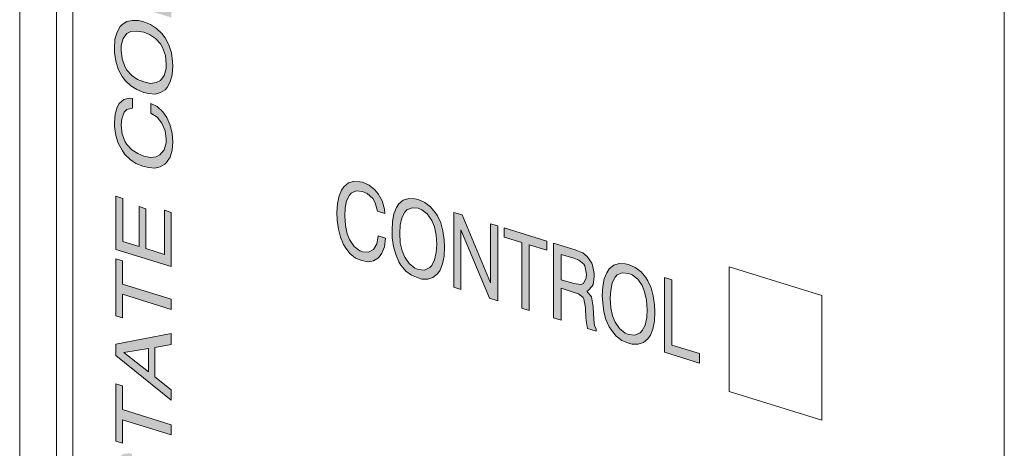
# Model space of a CAD drawing. Header units: millimetres. Extents: x -556 to 0, y 0 to 403.
# Tile 5 of 30: x -514.17 to -499.12, y 189.08 to 195.63. Entities that reach past the tile are written whole.
import ezdxf

# ---------------------------------------------------------------- set-up
doc = ezdxf.new("R2010")
doc.units = ezdxf.units.MM
doc.header["$LTSCALE"] = 2

# ---------------------------------------------------------------- blocks, each defined once
blk = doc.blocks.new('CGI1005-00')
h = blk.add_hatch(color=31)
h.dxf.hatch_style = 1
h.paths.add_polyline_path([(-512.0049481, 183.79952516), (-512.10214363, 183.84892729), (-512.19213949, 183.85252871), (-512.26413618, 183.80215041), (-512.30013452, 183.72128095), (-512.33253303, 183.58119787), (-512.33613286, 183.56778498), (-512.34693237, 183.50817925), (-512.3505322, 183.49960813), (-512.38653055, 183.36063746), (-512.43692823, 183.28421764), (-512.49452558, 183.2729656), (-512.51972442, 183.28075247), (-512.59532094, 183.37189781), (-512.61332011, 183.42587753), (-512.63131928, 183.56216727), (-512.62411962, 183.64709425), (-512.58452144, 183.74137661), (-512.54852309, 183.7738284), (-512.4549274, 183.77879811), (-512.4549274, 183.92405111), (-512.49092574, 183.93517521), (-512.58452144, 183.9302055), (-512.65291829, 183.87871479), (-512.68171697, 183.83919641), (-512.71411548, 183.73784747), (-512.72491498, 183.60077347), (-512.72491498, 183.53298874), (-512.69971614, 183.39931594), (-512.65651813, 183.28428992), (-512.64211879, 183.26047321), (-512.56652227, 183.16932787), (-512.47652641, 183.11730879), (-512.40812955, 183.1106983), (-512.33253303, 183.14543888), (-512.31093402, 183.18234032), (-512.27493568, 183.28257685), (-512.23893734, 183.42638928), (-512.19573932, 183.60671103), (-512.14534164, 183.67828908), (-512.08774429, 183.68954112), (-512.04814611, 183.67246285), (-511.97614942, 183.58242991), (-511.94735075, 183.50090414), (-511.93295141, 183.36088503), (-511.94375092, 183.25286163), (-511.98694893, 183.15969169), (-512.04094644, 183.12311841), (-512.13454214, 183.12299047), (-512.13454214, 182.9728957), (-512.06974512, 182.96739762), (-511.97974926, 182.97832151), (-511.91135241, 183.02981221), (-511.87535406, 183.08647285), (-511.84295555, 183.19266355), (-511.83215605, 183.32973755), (-511.83935572, 183.4287977), (-511.86095472, 183.55651633), (-511.90415274, 183.67154234), (-511.92935158, 183.71322158)])
h.paths.add_polyline_path([(-511.91855207, 184.12627627), (-511.87175423, 184.20865027), (-511.84295555, 184.32079516), (-511.83215605, 184.45302739), (-511.83575588, 184.52192453), (-511.85375506, 184.65337251), (-511.89335323, 184.77696965), (-511.95095058, 184.88676178), (-512.00134827, 184.95075318), (-512.08054462, 185.02848564), (-512.17414032, 185.0864589), (-512.27853551, 185.12840232), (-512.35773187, 185.14803357), (-512.4549274, 185.15385981), (-512.53772359, 185.13102757), (-512.60612044, 185.0892204), (-512.63851895, 185.05565619), (-512.6853168, 184.96844042), (-512.71771531, 184.86224972), (-512.72491498, 184.72890507), (-512.72491498, 184.65627857), (-512.70331597, 184.52371818), (-512.66731763, 184.40123345), (-512.60612044, 184.29517069), (-512.55572276, 184.22633751), (-512.47652641, 184.14860506), (-512.38293071, 184.0906318), (-512.27853551, 184.04868838), (-512.19933916, 184.02905713), (-512.10214363, 184.02323089), (-512.01934744, 184.04606312), (-511.95095058, 184.09271206)])
h.paths.add_polyline_path([(-512.17414032, 184.18589032), (-512.27853551, 184.20846668), (-512.37213121, 184.24707287), (-512.46212707, 184.30877548), (-512.53412376, 184.38912488), (-512.56652227, 184.44271247), (-512.60972028, 184.56258026), (-512.62411962, 184.69775759), (-512.62051978, 184.76442991), (-512.59172111, 184.87173303), (-512.53412376, 184.94592804), (-512.47292657, 184.9802765), (-512.38293071, 184.98635861), (-512.27853551, 184.96862402), (-512.18853965, 184.93113024), (-512.09854379, 184.86942762), (-512.02294727, 184.78796582), (-511.99054876, 184.73437823), (-511.94735075, 184.61451044), (-511.93295141, 184.48417487), (-511.93655125, 184.41266078), (-511.96534992, 184.30535767), (-512.02294727, 184.23116266), (-512.08774429, 184.19792661)], flags=16)
h.paths.add_polyline_path([(-511.85735489, 185.91818599), (-511.96175009, 185.95044588), (-511.96175009, 185.3839592), (-512.70331597, 185.61311566), (-512.70331597, 185.45333736), (-511.85735489, 185.19192101)])
h.paths.add_polyline_path([(-511.85735489, 186.19900845), (-512.70331597, 186.4604248), (-512.70331597, 186.30548827), (-511.85735489, 186.04407192)])
h.paths.add_polyline_path([(-511.85735489, 186.9155899), (-511.87175423, 187.05076724), (-511.91135241, 187.17436438), (-511.97254959, 187.28042715), (-512.01214777, 187.33623956), (-512.09134413, 187.40913024), (-512.18493982, 187.4671035), (-512.29293485, 187.51015933), (-512.34333253, 187.52573307), (-512.4441279, 187.53751349), (-512.53052392, 187.52063543), (-512.59892078, 187.47882825), (-512.60972028, 187.46764019), (-512.66371779, 187.387491), (-512.69251647, 187.28018789), (-512.70331597, 187.14795565), (-512.70331597, 186.71219666), (-511.85735489, 186.45078031)])
h.paths.add_polyline_path([(-512.60612044, 186.83709812), (-512.60612044, 187.14697118), (-512.5809216, 187.26022848), (-512.52332425, 187.33442348), (-512.48012624, 187.35980869), (-512.39373021, 187.37184499), (-512.28573518, 187.34815622), (-512.20653883, 187.31884143), (-512.11294313, 187.26086817), (-512.04094644, 187.18536054), (-512.01934744, 187.15447725), (-511.97614942, 187.03945123), (-511.95815025, 186.90316148), (-511.95815025, 186.63686432)], flags=16)
h.paths.add_polyline_path([(-511.87535406, 188.15096066), (-511.84295555, 188.25715136), (-511.83215605, 188.39422536), (-511.83935572, 188.49328551), (-511.86095472, 188.62100414), (-511.90415274, 188.73603015), (-511.92935158, 188.77770939), (-512.0049481, 188.86401297), (-512.10214363, 188.9134151), (-512.19213949, 188.91701652), (-512.26413618, 188.86663822), (-512.30013452, 188.78576876), (-512.33253303, 188.64568568), (-512.33613286, 188.63227279), (-512.34693237, 188.57266706), (-512.3505322, 188.56409594), (-512.38653055, 188.42512527), (-512.43692823, 188.34870545), (-512.49452558, 188.33745341), (-512.51972442, 188.34524028), (-512.59532094, 188.43638562), (-512.61332011, 188.49036534), (-512.63131928, 188.62665508), (-512.62411962, 188.71158206), (-512.58452144, 188.80586442), (-512.54852309, 188.83831621), (-512.4549274, 188.84328592), (-512.4549274, 188.98853892), (-512.49092574, 188.99966302), (-512.58452144, 188.99469331), (-512.65291829, 188.9432026), (-512.68171697, 188.90368422), (-512.71411548, 188.80233528), (-512.72491498, 188.66526128), (-512.72491498, 188.59747655), (-512.69971614, 188.46380374), (-512.65651813, 188.34877773), (-512.64211879, 188.32496102), (-512.56652227, 188.23381568), (-512.47652641, 188.1817966), (-512.40812955, 188.17518611), (-512.33253303, 188.20992669), (-512.31093402, 188.24682813), (-512.27493568, 188.34706466), (-512.23893734, 188.49087709), (-512.2353375, 188.51397352), (-512.23173767, 188.52738641), (-512.19573932, 188.67119884), (-512.14534164, 188.74277689), (-512.08774429, 188.7588707), (-512.04814611, 188.73695066), (-511.97614942, 188.64691772), (-511.94735075, 188.56539195), (-511.93295141, 188.42537284), (-511.94375092, 188.31734944), (-511.98694893, 188.2241795), (-512.04094644, 188.18760622), (-512.13454214, 188.18747828), (-512.13454214, 188.03738351), (-512.06974512, 188.03188543), (-511.97974926, 188.04280932), (-511.91135241, 188.09430002)])
h.paths.add_polyline_path([(-511.85735489, 189.43815027), (-512.60252061, 189.66841914), (-512.60252061, 190.03155164), (-512.70331597, 190.06269912), (-512.70331597, 189.18633937), (-512.60252061, 189.15519189), (-512.60252061, 189.51348262), (-511.85735489, 189.28321374)])
h.paths.add_polyline_path([(-512.1093433, 190.61994175), (-511.85735489, 190.66311721), (-511.85735489, 190.83257904), (-512.70331597, 190.66791993), (-512.70331597, 190.49361634), (-511.85735489, 189.8109663), (-511.85735489, 189.97074459), (-512.1093433, 190.16965746)])
h.paths.add_polyline_path([(-512.5809216, 190.5429462), (-512.20653883, 190.60155915), (-512.20653883, 190.24811019)], flags=16)
h.paths.add_polyline_path([(-512.60252061, 191.5857587), (-512.60252061, 191.94404942), (-512.70331597, 191.9751969), (-512.70331597, 191.10367892), (-512.60252061, 191.07253144), (-512.60252061, 191.43082217), (-511.85735489, 191.2005533), (-511.85735489, 191.35548983)])
h.paths.add_polyline_path([(-511.85735489, 192.68213386), (-511.96175009, 192.71439375), (-511.96175009, 192.0413882), (-512.246137, 192.12926859), (-512.246137, 192.73933118), (-512.34693237, 192.77047866), (-512.34693237, 192.16041607), (-512.59892078, 192.23828477), (-512.59892078, 192.89676502), (-512.70331597, 192.92902491), (-512.70331597, 192.11560813), (-511.85735489, 191.85419178)])
h.paths.add_polyline_path([(-511.92935158, 193.44517234), (-511.87535406, 193.52532152), (-511.84295555, 193.63151223), (-511.83215605, 193.7589027), (-511.84295555, 193.88812586), (-511.87175423, 194.01322754), (-511.92575174, 194.13159078), (-511.98694893, 194.21828648), (-512.07334495, 194.29824376), (-512.17054048, 194.34764589), (-512.17054048, 194.19755113), (-512.07334495, 194.13846546), (-512.00134827, 194.04843253), (-511.95095058, 193.93118169), (-511.93295141, 193.79973371), (-511.93655125, 193.74758669), (-511.96534992, 193.64028357), (-512.03014694, 193.56347162), (-512.08774429, 193.53285252), (-512.17414032, 193.52081622), (-512.27853551, 193.54339258), (-512.36853137, 193.58088636), (-512.45852723, 193.63774721), (-512.53412376, 193.71920902), (-512.56292243, 193.76200067), (-512.60972028, 193.8781391), (-512.62411962, 194.01331643), (-512.61332011, 194.1116563), (-512.57732177, 194.21189283), (-512.53772359, 194.25291575), (-512.44772773, 194.27352317), (-512.44772773, 194.42361793), (-512.49812541, 194.42950814), (-512.58452144, 194.40778831), (-512.65291829, 194.34661407), (-512.6853168, 194.28884103), (-512.71411548, 194.18153791), (-512.72491498, 194.04930568), (-512.72491498, 193.99604625), (-512.70691581, 193.8597565), (-512.66731763, 193.74100113), (-512.60972028, 193.631209), (-512.56652227, 193.56944242), (-512.48732591, 193.49170996), (-512.39733005, 193.43000735), (-512.29293485, 193.38806392), (-512.20653883, 193.36620785), (-512.1093433, 193.36038161), (-512.02654711, 193.37837208), (-511.95455042, 193.41906685)])
h.paths.add_polyline_path([(-512.00134827, 195.41865246), (-512.08054462, 195.49154315), (-512.17414032, 195.55435817), (-512.27853551, 195.5963016), (-512.35773187, 195.61593285), (-512.4549274, 195.61691732), (-512.53772359, 195.59892685), (-512.60612044, 195.55227791), (-512.63851895, 195.52355547), (-512.6853168, 195.4363397), (-512.71771531, 195.33014899), (-512.72491498, 195.19196258), (-512.72491498, 195.12417785), (-512.70331597, 194.99161746), (-512.66731763, 194.86913273), (-512.60612044, 194.7582282), (-512.55572276, 194.69423679), (-512.47652641, 194.61650434), (-512.38293071, 194.55853108), (-512.27853551, 194.51658766), (-512.19933916, 194.4969564), (-512.10214363, 194.49113017), (-512.01934744, 194.5139624), (-511.95095058, 194.55576958), (-511.91855207, 194.58933379), (-511.87175423, 194.67654955), (-511.84295555, 194.78385267), (-511.83215605, 194.9160849), (-511.83575588, 194.98982381), (-511.85375506, 195.12127179), (-511.89335323, 195.24486893), (-511.95095058, 195.34981929)])
h.paths.add_polyline_path([(-512.09854379, 195.3373269), (-512.02294727, 195.25586509), (-511.99054876, 195.2022775), (-511.94735075, 195.08240972), (-511.93295141, 194.94723238), (-511.93655125, 194.88056006), (-511.96534992, 194.77325694), (-512.02294727, 194.69906194), (-512.08774429, 194.66582589), (-512.17414032, 194.6537896), (-512.27853551, 194.67636595), (-512.37213121, 194.71497215), (-512.46212707, 194.77667476), (-512.53412376, 194.85702416), (-512.56652227, 194.91061175), (-512.60972028, 195.03047953), (-512.62411962, 195.1608151), (-512.62051978, 195.23232919), (-512.59172111, 195.33963231), (-512.53412376, 195.41382731), (-512.47292657, 195.44817578), (-512.38293071, 195.45425789), (-512.27853551, 195.4365233), (-512.18853965, 195.39902952)], flags=16)
h.paths.add_polyline_path([(-511.85735489, 196.39092704), (-511.85735489, 196.56038887), (-512.70331597, 196.82180522), (-512.70331597, 196.67655222), (-512.02618712, 196.4673079), (-512.70331597, 196.09069847), (-512.70331597, 195.92123664), (-511.85735489, 195.65982029), (-511.85735489, 195.80507328), (-512.53017037, 196.0129847)])
h.paths.add_polyline_path([(-512.60252061, 197.44429622), (-512.60252061, 197.80258695), (-512.70331597, 197.83373443), (-512.70331597, 196.95737468), (-512.60252061, 196.9262272), (-512.60252061, 197.28451793), (-511.85735489, 197.05424905), (-511.85735489, 197.21402735)])
h.paths.add_polyline_path([(-512.1093433, 198.39097706), (-511.85735489, 198.43415252), (-511.85735489, 198.60361435), (-512.70331597, 198.43895524), (-512.70331597, 198.26949342), (-511.85735489, 197.58200161), (-511.85735489, 197.7417799), (-512.1093433, 197.94553453)])
h.paths.add_polyline_path([(-512.5809216, 198.31398151), (-512.20653883, 198.37743623), (-512.20653883, 198.0191455)], flags=16)
h.paths.add_polyline_path([(-512.57732177, 199.6298296), (-512.53772359, 199.67085252), (-512.44772773, 199.69145994), (-512.44772773, 199.84639646), (-512.49812541, 199.84744491), (-512.58452144, 199.82572508), (-512.65291829, 199.76455084), (-512.6853168, 199.7067778), (-512.71411548, 199.60431645), (-512.72491498, 199.47208421), (-512.72491498, 199.41398301), (-512.70691581, 199.28253503), (-512.66731763, 199.15893789), (-512.60972028, 199.04914577), (-512.56652227, 198.98737918), (-512.48732591, 198.90964673), (-512.39733005, 198.84794412), (-512.29293485, 198.80600069), (-512.20653883, 198.78414462), (-512.1093433, 198.77831838), (-512.02654711, 198.79630885), (-511.95455042, 198.83700362), (-511.92935158, 198.86310911), (-511.87535406, 198.94325829), (-511.84295555, 199.049449), (-511.83215605, 199.17683947), (-511.84295555, 199.30606263), (-511.87175423, 199.4311643), (-511.92575174, 199.54952755), (-511.98694893, 199.64106502), (-512.07334495, 199.71618052), (-512.17054048, 199.76558266), (-512.17054048, 199.6154879), (-512.07334495, 199.561244), (-512.00134827, 199.4663693), (-511.95095058, 199.34911846), (-511.93295141, 199.21767048), (-511.93655125, 199.16552346), (-511.96534992, 199.05822034), (-512.03014694, 198.98625016), (-512.08774429, 198.95078928), (-512.17414032, 198.94359476), (-512.27853551, 198.96132935), (-512.36853137, 198.99882313), (-512.45852723, 199.05568398), (-512.53412376, 199.13714579), (-512.56292243, 199.17993744), (-512.60972028, 199.30091763), (-512.62411962, 199.4312532), (-512.61332011, 199.52959307)])
h.paths.add_polyline_path([(-512.60252061, 200.48976738), (-512.60252061, 200.85289987), (-512.70331597, 200.88404735), (-512.70331597, 200.00768761), (-512.60252061, 199.97654013), (-512.60252061, 200.33483085), (-511.85735489, 200.10456198), (-511.85735489, 200.25949851)])
h.paths.add_polyline_path([(-511.85375506, 201.4446189), (-511.89335323, 201.56821604), (-511.95095058, 201.67800817), (-512.00134827, 201.74199957), (-512.08054462, 201.81973203), (-512.17414032, 201.87770529), (-512.27853551, 201.91964871), (-512.35773187, 201.93927996), (-512.4549274, 201.9451062), (-512.53772359, 201.92227396), (-512.60612044, 201.88046679), (-512.63851895, 201.84690258), (-512.6853168, 201.75968681), (-512.71771531, 201.65349611), (-512.72491498, 201.52015146), (-512.72491498, 201.44752496), (-512.70331597, 201.31496457), (-512.66731763, 201.19247984), (-512.60612044, 201.08641708), (-512.55572276, 201.0175839), (-512.47652641, 200.93985145), (-512.38293071, 200.88187819), (-512.27853551, 200.83993477), (-512.19933916, 200.82030352), (-512.10214363, 200.81447728), (-512.01934744, 200.83730951), (-511.95095058, 200.88395846), (-511.91855207, 200.91752266), (-511.87175423, 200.99989666), (-511.84295555, 201.11204155), (-511.83215605, 201.24427378), (-511.83575588, 201.31317092)])
h.paths.add_polyline_path([(-512.60972028, 201.35382665), (-512.62411962, 201.48900398), (-512.62051978, 201.5556763), (-512.59172111, 201.66297942), (-512.53412376, 201.73717443), (-512.47292657, 201.77152289), (-512.38293071, 201.777605), (-512.27853551, 201.75987041), (-512.18853965, 201.72237663), (-512.09854379, 201.66067401), (-512.02294727, 201.57921221), (-511.99054876, 201.52562462), (-511.94735075, 201.40575683), (-511.93295141, 201.27542126), (-511.93655125, 201.20390717), (-511.96534992, 201.09660406), (-512.02294727, 201.02240905), (-512.08774429, 200.989173), (-512.17414032, 200.97713671), (-512.27853551, 200.99971307), (-512.37213121, 201.03831926), (-512.46212707, 201.10002187), (-512.53412376, 201.18037127), (-512.56652227, 201.23395886)], flags=16)
h.paths.add_polyline_path([(-512.37573104, 202.96161299), (-512.46932674, 203.01474448), (-512.50172525, 203.0199144), (-512.59172111, 203.01383229), (-512.60972028, 203.00486904), (-512.6745173, 202.92805709), (-512.6961163, 202.84273798), (-512.69971614, 202.82448333), (-512.70331597, 202.69002627), (-512.70331597, 202.24458375), (-511.85735489, 201.9831674), (-511.85735489, 202.13810393), (-512.21733833, 202.24934493), (-512.21733833, 202.50111679), (-512.21373849, 202.61136501), (-512.19213949, 202.69668412), (-512.18133999, 202.70787219), (-512.08414446, 202.71172948), (-511.96510993, 202.68527489), (-511.94015108, 202.68175838), (-511.85735489, 202.68038178), (-511.85735489, 202.85952715), (-511.8789539, 202.86620161), (-511.91135241, 202.84232093), (-511.97614942, 202.84781901), (-512.11654297, 202.8766777), (-512.14174181, 202.8796228), (-512.22813783, 202.87727005), (-512.27493568, 202.79489604), (-512.28573518, 202.82728387), (-512.3505322, 202.93445905)])
h.paths.add_polyline_path([(-512.4657269, 202.84901201), (-512.42612872, 202.8367755), (-512.3505322, 202.75531369), (-512.3289332, 202.69053803), (-512.31813369, 202.5419478), (-512.31813369, 202.28049241), (-512.60252061, 202.3683728), (-512.60252061, 202.62982819), (-512.59892078, 202.73523465), (-512.57372193, 202.82912488), (-512.5593226, 202.8440423)], flags=16)
h = blk.add_hatch(color=31)
h.dxf.hatch_style = 1
h.paths.add_polyline_path([(-508.69310046, 192.96802654), (-508.74349814, 193.02717617), (-508.82989416, 193.09744991), (-508.93068953, 193.14312269), (-508.9702877, 193.15051744), (-509.06748323, 193.15634367), (-509.14667959, 193.13239903), (-509.21507644, 193.07122479), (-509.25107479, 193.02424769), (-509.29067297, 192.9348071), (-509.31587181, 192.81670804), (-509.32307148, 192.67852163), (-509.31947164, 192.56120682), (-509.30147247, 192.42491708), (-509.26907396, 192.30354476), (-509.22227611, 192.1922481), (-509.19707727, 192.15056886), (-509.12508058, 192.05569416), (-509.03868456, 191.98542042), (-508.94148903, 191.94570182), (-508.84789334, 191.92646269), (-508.76149731, 191.94334075), (-508.68590079, 191.98776487), (-508.63550311, 192.05934293), (-508.59590493, 192.15846705), (-508.58150559, 192.28958687), (-508.69310046, 192.32407158), (-508.69310046, 192.31922982), (-508.71469946, 192.20001835), (-508.76509714, 192.11391499), (-508.84069367, 192.07433264), (-508.93428936, 192.07904646), (-508.97388754, 192.09612474), (-509.06028356, 192.16155671), (-509.13228025, 192.26611494), (-509.1682786, 192.35470731), (-509.19347744, 192.48353834), (-509.20427694, 192.62244504), (-509.19707727, 192.74610615), (-509.17547827, 192.86047585), (-509.13228025, 192.94396226), (-509.10708141, 192.97490952), (-509.02788505, 193.01337947), (-508.93428936, 193.00382387), (-508.85869284, 192.97077973), (-508.77589665, 192.89677663), (-508.73629847, 192.82643893), (-508.70030012, 192.69911243), (-508.58870526, 192.66462772), (-508.59590493, 192.7297955), (-508.63190327, 192.857122)])
h.paths.add_polyline_path([(-508.08112861, 192.88059393), (-508.13152629, 192.89132591), (-508.22512198, 192.89603973), (-508.30791818, 192.86836573), (-508.37631503, 192.81203326), (-508.41231337, 192.75537263), (-508.45191155, 192.66109027), (-508.47351056, 192.5418788), (-508.48071023, 192.40369239), (-508.47711039, 192.29606112), (-508.45911122, 192.15977137), (-508.42311288, 192.03728664), (-508.37631503, 191.92598998), (-508.34391652, 191.87724416), (-508.26832, 191.78609881), (-508.18192397, 191.72066684), (-508.08112861, 191.67983583), (-508.02713109, 191.66314968), (-507.9335354, 191.66327762), (-507.85433904, 191.68722226), (-507.78594219, 191.74355474), (-507.74634401, 191.79910296), (-507.71034567, 191.89449772), (-507.68514683, 192.01259678), (-507.67794716, 192.15562496), (-507.68154699, 192.26325623), (-507.703146, 192.40065839), (-507.73554451, 192.52203071), (-507.78594219, 192.62959802), (-507.8183407, 192.6831856), (-507.89033739, 192.76837677), (-507.98033325, 192.83492115)])
h.paths.add_polyline_path([(-508.08112861, 192.74502447), (-508.02713109, 192.72349655), (-507.94073507, 192.65806458), (-507.87233821, 192.55946053), (-507.83274004, 192.46007222), (-507.80754119, 192.33608295), (-507.79674169, 192.19233449), (-507.80394136, 192.06867338), (-507.8291402, 191.95541609), (-507.87233821, 191.87192968), (-507.90473672, 191.83836547), (-507.98393308, 191.79989552), (-508.08112861, 191.81056353), (-508.13152629, 191.83097903), (-508.21792232, 191.90125277), (-508.28631917, 191.99985683), (-508.32591735, 192.09440337), (-508.35471602, 192.21950504), (-508.36191569, 192.36698286), (-508.35471602, 192.4858022), (-508.32951718, 192.5990595), (-508.28631917, 192.68738768), (-508.25392066, 192.72095188), (-508.1747243, 192.75458006)], flags=16)
h.paths.add_polyline_path([(-507.40795958, 192.64352266), (-507.53395378, 192.68245701), (-507.53395378, 191.53980011), (-507.42595875, 191.50642781), (-507.42595875, 192.41659346), (-506.99037879, 191.3718262), (-506.86438458, 191.33289185), (-506.86438458, 192.47554875), (-506.97597945, 192.51003346), (-506.97597945, 191.60682392)])
h.paths.add_polyline_path([(-506.76358922, 192.44440127), (-506.76358922, 192.30399004), (-506.49720147, 192.2216717), (-506.49720147, 191.21942603), (-506.38200677, 191.18382891), (-506.38200677, 192.18607458), (-506.11201919, 192.10264383), (-506.11201919, 192.24305506)])
h.paths.add_polyline_path([(-506.01122383, 192.21190758), (-506.01122383, 191.06925067), (-505.89602913, 191.03365355), (-505.89602913, 191.52267198), (-505.70883774, 191.46482666), (-505.62964139, 191.43551187), (-505.5576447, 191.38421307), (-505.54684519, 191.36150877), (-505.52164635, 191.22299421), (-505.51444669, 191.07551639), (-505.51444669, 191.07067462), (-505.51084685, 191.03082808), (-505.49284768, 190.90906363), (-505.35965381, 190.86790446), (-505.35965381, 190.90179683), (-505.38485265, 190.94831783), (-505.39565215, 191.04364863), (-505.40645165, 191.23581475), (-505.41005149, 191.27081953), (-505.43165049, 191.39369638), (-505.50364718, 191.47888755), (-505.48204818, 191.48673839), (-505.41725116, 191.55386681), (-505.40645165, 191.57958018), (-505.38845248, 191.69990406), (-505.38845248, 191.74832172), (-505.41365132, 191.87715276), (-505.42445083, 191.90469882), (-505.49644751, 192.00925705), (-505.56484437, 192.06428521), (-505.5792437, 192.06873485), (-505.68003907, 192.10956586)])
h.paths.add_polyline_path([(-505.89602913, 192.040741), (-505.70163807, 191.98067086), (-505.62244172, 191.95135607), (-505.54684519, 191.88926133), (-505.53244586, 191.86544462), (-505.50724702, 191.73661359), (-505.51084685, 191.68446657), (-505.55044503, 191.59502598), (-505.59364304, 191.5793243), (-505.70163807, 191.59332953), (-505.89602913, 191.65339967)], flags=16)
h.paths.add_polyline_path([(-504.7620813, 191.84042661), (-504.86287666, 191.88609939), (-504.91327434, 191.89683136), (-505.00687004, 191.90154519), (-505.08966623, 191.87387119), (-505.15806308, 191.81753871), (-505.19406142, 191.76087808), (-505.2336596, 191.66659573), (-505.25525861, 191.54738426), (-505.26605811, 191.41031026), (-505.25885844, 191.30156657), (-505.24085927, 191.16527683), (-505.20846076, 191.0439045), (-505.15806308, 190.93149543), (-505.12566457, 190.88274961), (-505.05006805, 190.79160427), (-504.96367202, 190.7261723), (-504.86287666, 190.68534128), (-504.80887914, 190.66865513), (-504.71528345, 190.66878307), (-504.63608709, 190.69272772), (-504.56769024, 190.74906019), (-504.52809206, 190.80460841), (-504.49209372, 190.90000318), (-504.46689488, 191.01810224), (-504.45969521, 191.16113042), (-504.46689488, 191.2698741), (-504.48489405, 191.40616385), (-504.51729256, 191.52753617), (-504.56769024, 191.63510347), (-504.60008875, 191.68869106), (-504.67208544, 191.77388223)])
h.paths.add_polyline_path([(-504.86287666, 191.75052992), (-504.80887914, 191.72900201), (-504.72248312, 191.66357004), (-504.65408626, 191.56496598), (-504.61808792, 191.46669008), (-504.58928925, 191.34158841), (-504.57848974, 191.19783995), (-504.58568941, 191.07417884), (-504.61088825, 190.96092154), (-504.65408626, 190.87743513), (-504.68648477, 190.84387092), (-504.76568113, 190.80540098), (-504.86287666, 190.81606898), (-504.91327434, 190.83648449), (-504.99967037, 190.90675823), (-505.06806722, 191.00536228), (-505.1076654, 191.09990882), (-505.13646407, 191.2250105), (-505.14366374, 191.37248832), (-505.13646407, 191.49130766), (-505.11486507, 191.60567736), (-505.06806722, 191.69289313), (-505.03566871, 191.72645734), (-504.96007219, 191.76119793)], flags=16)
h.paths.add_polyline_path([(-504.20050713, 191.65236535), (-504.31570183, 191.68796247), (-504.31570183, 190.54530556), (-503.77572667, 190.37844406), (-503.77572667, 190.52369706), (-504.20050713, 190.65496144)])
at = {"color": 0, "linetype": 'Continuous', "lineweight": 0, "extrusion": (-0.707107, -0.218508, 0.672499)}
for p, q in [((-514.17488385, 171.92179357), (-514.17488385, 225.43923963)), ((-499.11633588, 175.93149575), (-499.11633588, 212.07164337))]:
    blk.add_line(p, q, dxfattribs=at)
at = {"linetype": 'Continuous', "lineweight": 0, "extrusion": (-0.707107, -0.218508, 0.672499)}
for p, q in [((-513.6120249, 216.55105762), (-513.6120249, 180.41091)), ((-513.36453752, 180.44753743), (-513.36453752, 216.49257939))]:
    blk.add_line(p, q, dxfattribs=at)
at = {"color": 31, "linetype": 'Continuous', "lineweight": 0, "extrusion": (-0.707107, -0.218508, 0.672499)}
for p, q in [((-513.36453752, 180.44753743), (-513.36453752, 216.49257939)), ((-512.53772359, 195.59892685), (-512.4549274, 195.61691732)), ((-512.4549274, 195.61691732), (-512.35773187, 195.61593285)), ((-512.35773187, 195.61593285), (-512.27853551, 195.5963016)), ((-512.6853168, 195.4363397), (-512.63851895, 195.52355547)), ((-512.63851895, 195.52355547), (-512.60612044, 195.55227791)), ((-512.60612044, 195.55227791), (-512.53772359, 195.59892685)), ((-512.27853551, 195.5963016), (-512.17414032, 195.55435817)), ((-512.17414032, 195.55435817), (-512.08054462, 195.49154315)), ((-512.08054462, 195.49154315), (-512.00134827, 195.41865246)), ((-512.72491498, 195.19196258), (-512.71771531, 195.33014899)), ((-512.71771531, 195.33014899), (-512.6853168, 195.4363397)), ((-512.59172111, 195.33963231), (-512.62051978, 195.23232919)), ((-512.53412376, 195.41382731), (-512.59172111, 195.33963231)), ((-512.47292657, 195.44817578), (-512.53412376, 195.41382731)), ((-512.38293071, 195.45425789), (-512.47292657, 195.44817578)), ((-512.27853551, 195.4365233), (-512.38293071, 195.45425789)), ((-512.18853965, 195.39902952), (-512.27853551, 195.4365233)), ((-512.09854379, 195.3373269), (-512.18853965, 195.39902952)), ((-512.02294727, 195.25586509), (-512.09854379, 195.3373269)), ((-512.00134827, 195.41865246), (-511.95095058, 195.34981929)), ((-511.95095058, 195.34981929), (-511.89335323, 195.24486893)), ((-512.72491498, 195.12417785), (-512.72491498, 195.19196258)), ((-512.62051978, 195.23232919), (-512.62411962, 195.1608151)), ((-512.62411962, 195.1608151), (-512.60972028, 195.03047953)), ((-511.99054876, 195.2022775), (-512.02294727, 195.25586509)), ((-511.94735075, 195.08240972), (-511.99054876, 195.2022775)), ((-511.89335323, 195.24486893), (-511.85375506, 195.12127179)), ((-512.70331597, 194.99161746), (-512.72491498, 195.12417785)), ((-512.60972028, 195.03047953), (-512.56652227, 194.91061175)), ((-511.93295141, 194.94723238), (-511.94735075, 195.08240972)), ((-511.85375506, 195.12127179), (-511.83575588, 194.98982381)), ((-512.66731763, 194.86913273), (-512.70331597, 194.99161746)), ((-512.60612044, 194.7582282), (-512.66731763, 194.86913273)), ((-512.56652227, 194.91061175), (-512.53412376, 194.85702416)), ((-511.96534992, 194.77325694), (-511.93655125, 194.88056006)), ((-511.93655125, 194.88056006), (-511.93295141, 194.94723238)), ((-511.83215605, 194.9160849), (-511.84295555, 194.78385267)), ((-511.83575588, 194.98982381), (-511.83215605, 194.9160849)), ((-512.55572276, 194.69423679), (-512.60612044, 194.7582282)), ((-512.53412376, 194.85702416), (-512.46212707, 194.77667476)), ((-512.46212707, 194.77667476), (-512.37213121, 194.71497215)), ((-512.37213121, 194.71497215), (-512.27853551, 194.67636595)), ((-512.02294727, 194.69906194), (-511.96534992, 194.77325694)), ((-511.84295555, 194.78385267), (-511.87175423, 194.67654955)), ((-512.47652641, 194.61650434), (-512.55572276, 194.69423679)), ((-512.38293071, 194.55853108), (-512.47652641, 194.61650434)), ((-512.27853551, 194.51658766), (-512.38293071, 194.55853108)), ((-512.27853551, 194.67636595), (-512.17414032, 194.6537896)), ((-512.17414032, 194.6537896), (-512.08774429, 194.66582589)), ((-512.08774429, 194.66582589), (-512.02294727, 194.69906194)), ((-511.91855207, 194.58933379), (-511.95095058, 194.55576958)), ((-511.87175423, 194.67654955), (-511.91855207, 194.58933379)), ((-512.65291829, 194.34661407), (-512.58452144, 194.40778831)), ((-512.58452144, 194.40778831), (-512.49812541, 194.42950814)), ((-512.49812541, 194.42950814), (-512.44772773, 194.42361793)), ((-512.44772773, 194.42361793), (-512.44772773, 194.27352317)), ((-512.19933916, 194.4969564), (-512.27853551, 194.51658766)), ((-512.10214363, 194.49113017), (-512.19933916, 194.4969564)), ((-512.01934744, 194.5139624), (-512.10214363, 194.49113017)), ((-511.95095058, 194.55576958), (-512.01934744, 194.5139624)), ((-512.71411548, 194.18153791), (-512.6853168, 194.28884103)), ((-512.6853168, 194.28884103), (-512.65291829, 194.34661407)), ((-512.44772773, 194.27352317), (-512.53772359, 194.25291575)), ((-512.17054048, 194.34764589), (-512.07334495, 194.29824376)), ((-512.17054048, 194.19755113), (-512.17054048, 194.34764589)), ((-512.07334495, 194.29824376), (-511.98694893, 194.21828648)), ((-512.72491498, 194.04930568), (-512.71411548, 194.18153791)), ((-512.61332011, 194.1116563), (-512.62411962, 194.01331643)), ((-512.57732177, 194.21189283), (-512.61332011, 194.1116563)), ((-512.53772359, 194.25291575), (-512.57732177, 194.21189283)), ((-512.07334495, 194.13846546), (-512.17054048, 194.19755113)), ((-512.00134827, 194.04843253), (-512.07334495, 194.13846546)), ((-511.98694893, 194.21828648), (-511.92575174, 194.13159078)), ((-511.92575174, 194.13159078), (-511.87175423, 194.01322754)), ((-512.72491498, 193.99604625), (-512.72491498, 194.04930568)), ((-512.70691581, 193.8597565), (-512.72491498, 193.99604625)), ((-512.62411962, 194.01331643), (-512.60972028, 193.8781391)), ((-511.95095058, 193.93118169), (-512.00134827, 194.04843253)), ((-511.87175423, 194.01322754), (-511.84295555, 193.88812586)), ((-512.66731763, 193.74100113), (-512.70691581, 193.8597565)), ((-512.60972028, 193.8781391), (-512.56292243, 193.76200067)), ((-511.93295141, 193.79973371), (-511.95095058, 193.93118169)), ((-511.84295555, 193.88812586), (-511.83215605, 193.7589027)), ((-512.60972028, 193.631209), (-512.66731763, 193.74100113)), ((-512.56292243, 193.76200067), (-512.53412376, 193.71920902)), ((-512.53412376, 193.71920902), (-512.45852723, 193.63774721)), ((-511.96534992, 193.64028357), (-511.93655125, 193.74758669)), ((-511.93655125, 193.74758669), (-511.93295141, 193.79973371)), ((-511.83215605, 193.7589027), (-511.84295555, 193.63151223)), ((-512.56652227, 193.56944242), (-512.60972028, 193.631209)), ((-512.48732591, 193.49170996), (-512.56652227, 193.56944242)), ((-512.45852723, 193.63774721), (-512.36853137, 193.58088636)), ((-512.36853137, 193.58088636), (-512.27853551, 193.54339258)), ((-512.27853551, 193.54339258), (-512.17414032, 193.52081622)), ((-512.17414032, 193.52081622), (-512.08774429, 193.53285252)), ((-512.08774429, 193.53285252), (-512.03014694, 193.56347162)), ((-512.03014694, 193.56347162), (-511.96534992, 193.64028357)), ((-511.87535406, 193.52532152), (-511.92935158, 193.44517234)), ((-511.84295555, 193.63151223), (-511.87535406, 193.52532152)), ((-512.39733005, 193.43000735), (-512.48732591, 193.49170996)), ((-512.29293485, 193.38806392), (-512.39733005, 193.43000735)), ((-512.20653883, 193.36620785), (-512.29293485, 193.38806392)), ((-512.1093433, 193.36038161), (-512.20653883, 193.36620785)), ((-512.02654711, 193.37837208), (-512.1093433, 193.36038161)), ((-511.95455042, 193.41906685), (-512.02654711, 193.37837208)), ((-511.92935158, 193.44517234), (-511.95455042, 193.41906685)), ((-509.25107479, 193.02424769), (-509.21507644, 193.07122479)), ((-509.21507644, 193.07122479), (-509.14667959, 193.13239903)), ((-509.14667959, 193.13239903), (-509.06748323, 193.15634367)), ((-509.07596891, 193.15424983), (-509.14667959, 193.13239903)), ((-509.06748323, 193.15634367), (-508.9702877, 193.15051744)), ((-508.9702877, 193.15051744), (-508.93068953, 193.14312269)), ((-508.93068953, 193.14312269), (-508.82989416, 193.09744991)), ((-508.82989416, 193.09744991), (-508.74349814, 193.02717617)), ((-512.70331597, 192.11560813), (-512.70331597, 192.92902491)), ((-512.70331597, 192.92902491), (-512.59892078, 192.89676502)), ((-509.31587181, 192.81670804), (-509.29067297, 192.9348071)), ((-509.29067297, 192.9348071), (-509.25107479, 193.02424769)), ((-509.13228025, 192.94396226), (-509.17547827, 192.86047585)), ((-509.10708141, 192.97490952), (-509.13228025, 192.94396226)), ((-509.02788505, 193.01337947), (-509.10708141, 192.97490952)), ((-508.93428936, 193.00382387), (-509.02788505, 193.01337947)), ((-508.85869284, 192.97077973), (-508.93428936, 193.00382387)), ((-508.77589665, 192.89677663), (-508.85869284, 192.97077973)), ((-508.74349814, 193.02717617), (-508.69310046, 192.96802654)), ((-508.69310046, 192.96802654), (-508.63190327, 192.857122)), ((-512.59892078, 192.89676502), (-512.59892078, 192.23828477)), ((-512.34693237, 192.77047866), (-512.246137, 192.73933118)), ((-512.34693237, 192.16041607), (-512.34693237, 192.77047866)), ((-509.32307148, 192.67852163), (-509.31587181, 192.81670804)), ((-509.17547827, 192.86047585), (-509.19707727, 192.74610615)), ((-508.73629847, 192.82643893), (-508.77589665, 192.89677663)), ((-508.70030012, 192.69911243), (-508.73629847, 192.82643893)), ((-508.63190327, 192.857122), (-508.59590493, 192.7297955)), ((-508.45191155, 192.66109027), (-508.41231337, 192.75537263)), ((-508.41231337, 192.75537263), (-508.37631503, 192.81203326)), ((-508.37631503, 192.81203326), (-508.30791818, 192.86836573)), ((-508.30791818, 192.86836573), (-508.22512198, 192.89603973)), ((-508.1747243, 192.75458006), (-508.25392066, 192.72095188)), ((-508.22512198, 192.89603973), (-508.13152629, 192.89132591)), ((-508.08112861, 192.74502447), (-508.1747243, 192.75458006)), ((-508.13152629, 192.89132591), (-508.08112861, 192.88059393)), ((-508.08112861, 192.88059393), (-507.98033325, 192.83492115)), ((-507.98033325, 192.83492115), (-507.89033739, 192.76837677)), ((-507.89033739, 192.76837677), (-507.8183407, 192.6831856)), ((-512.246137, 192.73933118), (-512.246137, 192.12926859)), ((-511.96175009, 192.71439375), (-511.85735489, 192.68213386)), ((-511.96175009, 192.0413882), (-511.96175009, 192.71439375)), ((-511.85735489, 192.68213386), (-511.85735489, 191.85419178)), ((-509.31947164, 192.56120682), (-509.32307148, 192.67852163)), ((-509.19707727, 192.74610615), (-509.20427694, 192.62244504)), ((-509.20427694, 192.62244504), (-509.19347744, 192.48353834)), ((-508.58870526, 192.66462772), (-508.70030012, 192.69911243)), ((-508.59590493, 192.7297955), (-508.58870526, 192.66462772)), ((-508.47351056, 192.5418788), (-508.45191155, 192.66109027)), ((-508.32951718, 192.5990595), (-508.35471602, 192.4858022)), ((-508.28631917, 192.68738768), (-508.32951718, 192.5990595)), ((-508.25392066, 192.72095188), (-508.28631917, 192.68738768)), ((-508.02713109, 192.72349655), (-508.08112861, 192.74502447)), ((-507.94073507, 192.65806458), (-508.02713109, 192.72349655)), ((-507.87233821, 192.55946053), (-507.94073507, 192.65806458)), ((-507.8183407, 192.6831856), (-507.78594219, 192.62959802)), ((-507.78594219, 192.62959802), (-507.73554451, 192.52203071)), ((-507.53395378, 192.68245701), (-507.40795958, 192.64352266)), ((-507.53395378, 191.53980011), (-507.53395378, 192.68245701)), ((-507.40795958, 192.64352266), (-506.97597945, 191.60682392)), ((-509.30147247, 192.42491708), (-509.31947164, 192.56120682)), ((-509.19347744, 192.48353834), (-509.1682786, 192.35470731)), ((-508.48071023, 192.40369239), (-508.47351056, 192.5418788)), ((-508.35471602, 192.4858022), (-508.36191569, 192.36698286)), ((-507.83274004, 192.46007222), (-507.87233821, 192.55946053)), ((-507.80754119, 192.33608295), (-507.83274004, 192.46007222)), ((-507.73554451, 192.52203071), (-507.703146, 192.40065839)), ((-506.97597945, 192.51003346), (-506.86438458, 192.47554875)), ((-506.97597945, 191.60682392), (-506.97597945, 192.51003346)), ((-506.86438458, 192.47554875), (-506.86438458, 191.33289185)), ((-509.26907396, 192.30354476), (-509.30147247, 192.42491708)), ((-509.22227611, 192.1922481), (-509.26907396, 192.30354476)), ((-509.1682786, 192.35470731), (-509.13228025, 192.26611494)), ((-508.71469946, 192.20001835), (-508.69310046, 192.31922982)), ((-508.69310046, 192.32407158), (-508.58150559, 192.28958687)), ((-508.69310046, 192.31922982), (-508.69310046, 192.32407158)), ((-508.47711039, 192.29606112), (-508.48071023, 192.40369239)), ((-508.36191569, 192.36698286), (-508.35471602, 192.21950504)), ((-507.79674169, 192.19233449), (-507.80754119, 192.33608295)), ((-507.703146, 192.40065839), (-507.68154699, 192.26325623)), ((-507.42595875, 192.41659346), (-507.42595875, 191.50642781)), ((-506.99037879, 191.3718262), (-507.42595875, 192.41659346)), ((-506.76358922, 192.44440127), (-506.11201919, 192.24305506)), ((-506.76358922, 192.30399004), (-506.76358922, 192.44440127)), ((-506.49720147, 192.2216717), (-506.76358922, 192.30399004)), ((-512.59892078, 192.23828477), (-512.34693237, 192.16041607)), ((-509.19707727, 192.15056886), (-509.22227611, 192.1922481)), ((-509.12508058, 192.05569416), (-509.19707727, 192.15056886)), ((-509.13228025, 192.26611494), (-509.06028356, 192.16155671)), ((-509.06028356, 192.16155671), (-508.97388754, 192.09612474)), ((-508.76509714, 192.11391499), (-508.71469946, 192.20001835)), ((-508.59590493, 192.15846705), (-508.63550311, 192.05934293)), ((-508.58150559, 192.28958687), (-508.59590493, 192.15846705)), ((-508.45911122, 192.15977137), (-508.47711039, 192.29606112)), ((-508.42311288, 192.03728664), (-508.45911122, 192.15977137)), ((-508.35471602, 192.21950504), (-508.32591735, 192.09440337)), ((-507.80394136, 192.06867338), (-507.79674169, 192.19233449)), ((-507.67794716, 192.15562496), (-507.68514683, 192.01259678)), ((-507.68154699, 192.26325623), (-507.67794716, 192.15562496)), ((-506.49720147, 191.21942603), (-506.49720147, 192.2216717)), ((-506.38200677, 192.18607458), (-506.38200677, 191.18382891)), ((-506.11201919, 192.10264383), (-506.38200677, 192.18607458)), ((-506.11201919, 192.24305506), (-506.11201919, 192.10264383)), ((-506.01122383, 192.21190758), (-505.68003907, 192.10956586)), ((-506.01122383, 191.06925067), (-506.01122383, 192.21190758)), ((-511.85735489, 191.85419178), (-512.70331597, 192.11560813)), ((-512.246137, 192.12926859), (-511.96175009, 192.0413882)), ((-509.03868456, 191.98542042), (-509.12508058, 192.05569416)), ((-508.97388754, 192.09612474), (-508.93428936, 192.07904646)), ((-508.93428936, 192.07904646), (-508.84069367, 192.07433264)), ((-508.84069367, 192.07433264), (-508.76509714, 192.11391499)), ((-508.63550311, 192.05934293), (-508.68590079, 191.98776487)), ((-508.37631503, 191.92598998), (-508.42311288, 192.03728664)), ((-508.32591735, 192.09440337), (-508.28631917, 191.99985683)), ((-508.28631917, 191.99985683), (-508.21792232, 191.90125277)), ((-507.8291402, 191.95541609), (-507.80394136, 192.06867338)), ((-507.68514683, 192.01259678), (-507.71034567, 191.89449772)), ((-505.89602913, 192.040741), (-505.89602913, 191.65339967)), ((-505.70163807, 191.98067086), (-505.89602913, 192.040741)), ((-505.68003907, 192.10956586), (-505.5792437, 192.06873485)), ((-505.5792437, 192.06873485), (-505.56484437, 192.06428521)), ((-505.56484437, 192.06428521), (-505.49644751, 192.00925705)), ((-505.49644751, 192.00925705), (-505.42445083, 191.90469882)), ((-512.70331597, 191.10367892), (-512.70331597, 191.9751969)), ((-512.70331597, 191.9751969), (-512.60252061, 191.94404942)), ((-512.60252061, 191.94404942), (-512.60252061, 191.5857587)), ((-508.94148903, 191.94570182), (-509.03868456, 191.98542042)), ((-508.84789334, 191.92646269), (-508.94148903, 191.94570182)), ((-508.76149731, 191.94334075), (-508.84789334, 191.92646269)), ((-508.68590079, 191.98776487), (-508.76149731, 191.94334075)), ((-508.34391652, 191.87724416), (-508.37631503, 191.92598998)), ((-508.26832, 191.78609881), (-508.34391652, 191.87724416)), ((-508.21792232, 191.90125277), (-508.13152629, 191.83097903)), ((-507.90473672, 191.83836547), (-507.87233821, 191.87192968)), ((-507.87233821, 191.87192968), (-507.8291402, 191.95541609)), ((-507.71034567, 191.89449772), (-507.74634401, 191.79910296)), ((-505.62244172, 191.95135607), (-505.70163807, 191.98067086)), ((-505.54684519, 191.88926133), (-505.62244172, 191.95135607)), ((-505.53244586, 191.86544462), (-505.54684519, 191.88926133)), ((-505.50724702, 191.73661359), (-505.53244586, 191.86544462)), ((-505.42445083, 191.90469882), (-505.41365132, 191.87715276)), ((-505.41365132, 191.87715276), (-505.38845248, 191.74832172)), ((-505.15806308, 191.81753871), (-505.08966623, 191.87387119)), ((-505.08966623, 191.87387119), (-505.00687004, 191.90154519)), ((-505.00687004, 191.90154519), (-504.91327434, 191.89683136)), ((-504.91327434, 191.89683136), (-504.86287666, 191.88609939)), ((-504.86287666, 191.88609939), (-504.7620813, 191.84042661)), ((-503.32362123, 189.94622249), (-503.32362123, 191.84833553)), ((-503.32362123, 191.84833553), (-501.90940767, 191.4113195)), ((-503.32362123, 191.84833553), (-501.90940767, 191.4113195)), ((-503.32362123, 189.94622249), (-503.32362123, 191.84833553)), ((-508.18192397, 191.72066684), (-508.26832, 191.78609881)), ((-508.08112861, 191.67983583), (-508.18192397, 191.72066684)), ((-508.13152629, 191.83097903), (-508.08112861, 191.81056353)), ((-508.08112861, 191.81056353), (-507.98393308, 191.79989552)), ((-507.98393308, 191.79989552), (-507.90473672, 191.83836547)), ((-507.78594219, 191.74355474), (-507.85433904, 191.68722226)), ((-507.74634401, 191.79910296), (-507.78594219, 191.74355474)), ((-505.51084685, 191.68446657), (-505.50724702, 191.73661359)), ((-505.38845248, 191.69990406), (-505.40645165, 191.57958018)), ((-505.38845248, 191.74832172), (-505.38845248, 191.69990406)), ((-505.2336596, 191.66659573), (-505.19406142, 191.76087808)), ((-505.19406142, 191.76087808), (-505.15806308, 191.81753871)), ((-505.03566871, 191.72645734), (-505.06806722, 191.69289313)), ((-504.96007219, 191.76119793), (-505.03566871, 191.72645734)), ((-504.86287666, 191.75052992), (-504.96007219, 191.76119793)), ((-504.80887914, 191.72900201), (-504.86287666, 191.75052992)), ((-504.72248312, 191.66357004), (-504.80887914, 191.72900201)), ((-504.7620813, 191.84042661), (-504.67208544, 191.77388223)), ((-504.67208544, 191.77388223), (-504.60008875, 191.68869106)), ((-512.60252061, 191.5857587), (-511.85735489, 191.35548983)), ((-508.02713109, 191.66314968), (-508.08112861, 191.67983583)), ((-507.9335354, 191.66327762), (-508.02713109, 191.66314968)), ((-507.85433904, 191.68722226), (-507.9335354, 191.66327762)), ((-505.89602913, 191.65339967), (-505.70163807, 191.59332953)), ((-505.70163807, 191.59332953), (-505.59364304, 191.5793243)), ((-505.59364304, 191.5793243), (-505.55044503, 191.59502598)), ((-505.55044503, 191.59502598), (-505.51084685, 191.68446657)), ((-505.41725116, 191.55386681), (-505.48204818, 191.48673839)), ((-505.40645165, 191.57958018), (-505.41725116, 191.55386681)), ((-505.26605811, 191.41031026), (-505.25525861, 191.54738426)), ((-505.25525861, 191.54738426), (-505.2336596, 191.66659573)), ((-505.11486507, 191.60567736), (-505.13646407, 191.49130766)), ((-505.06806722, 191.69289313), (-505.11486507, 191.60567736)), ((-504.65408626, 191.56496598), (-504.72248312, 191.66357004)), ((-504.61808792, 191.46669008), (-504.65408626, 191.56496598)), ((-504.60008875, 191.68869106), (-504.56769024, 191.63510347)), ((-504.56769024, 191.63510347), (-504.51729256, 191.52753617)), ((-504.31570183, 191.68796247), (-504.20050713, 191.65236535)), ((-504.31570183, 190.54530556), (-504.31570183, 191.68796247)), ((-504.20050713, 191.65236535), (-504.20050713, 190.65496144)), ((-512.60252061, 191.43082217), (-512.60252061, 191.07253144)), ((-511.85735489, 191.2005533), (-512.60252061, 191.43082217)), ((-507.42595875, 191.50642781), (-507.53395378, 191.53980011)), ((-505.89602913, 191.52267198), (-505.89602913, 191.03365355)), ((-505.70883774, 191.46482666), (-505.89602913, 191.52267198)), ((-505.62964139, 191.43551187), (-505.70883774, 191.46482666)), ((-505.5576447, 191.38421307), (-505.62964139, 191.43551187)), ((-505.48204818, 191.48673839), (-505.50364718, 191.47888755)), ((-505.50364718, 191.47888755), (-505.43165049, 191.39369638)), ((-505.25885844, 191.30156657), (-505.26605811, 191.41031026)), ((-505.13646407, 191.49130766), (-505.14366374, 191.37248832)), ((-504.58928925, 191.34158841), (-504.61808792, 191.46669008)), ((-504.51729256, 191.52753617), (-504.48489405, 191.40616385)), ((-504.48489405, 191.40616385), (-504.46689488, 191.2698741)), ((-501.90940767, 191.4113195), (-501.90940767, 189.50920647)), ((-501.90940767, 191.4113195), (-501.90940767, 189.50920647)), ((-511.85735489, 191.35548983), (-511.85735489, 191.2005533)), ((-506.86438458, 191.33289185), (-506.99037879, 191.3718262)), ((-505.54684519, 191.36150877), (-505.5576447, 191.38421307)), ((-505.52164635, 191.22299421), (-505.54684519, 191.36150877)), ((-505.43165049, 191.39369638), (-505.41005149, 191.27081953)), ((-505.41005149, 191.27081953), (-505.40645165, 191.23581475)), ((-505.24085927, 191.16527683), (-505.25885844, 191.30156657)), ((-505.14366374, 191.37248832), (-505.13646407, 191.2250105)), ((-504.57848974, 191.19783995), (-504.58928925, 191.34158841)), ((-504.46689488, 191.2698741), (-504.45969521, 191.16113042)), ((-512.60252061, 191.07253144), (-512.70331597, 191.10367892)), ((-506.38200677, 191.18382891), (-506.49720147, 191.21942603)), ((-505.51444669, 191.07551639), (-505.52164635, 191.22299421)), ((-505.40645165, 191.23581475), (-505.39565215, 191.04364863)), ((-505.20846076, 191.0439045), (-505.24085927, 191.16527683)), ((-505.13646407, 191.2250105), (-505.1076654, 191.09990882)), ((-505.1076654, 191.09990882), (-505.06806722, 191.00536228)), ((-504.58568941, 191.07417884), (-504.57848974, 191.19783995)), ((-504.45969521, 191.16113042), (-504.46689488, 191.01810224)), ((-505.89602913, 191.03365355), (-506.01122383, 191.06925067)), ((-505.51444669, 191.07067462), (-505.51444669, 191.07551639)), ((-505.51084685, 191.03082808), (-505.51444669, 191.07067462)), ((-505.49284768, 190.90906363), (-505.51084685, 191.03082808)), ((-505.39565215, 191.04364863), (-505.38485265, 190.94831783)), ((-505.38485265, 190.94831783), (-505.35965381, 190.90179683)), ((-505.15806308, 190.93149543), (-505.20846076, 191.0439045)), ((-505.06806722, 191.00536228), (-504.99967037, 190.90675823)), ((-504.65408626, 190.87743513), (-504.61088825, 190.96092154)), ((-504.61088825, 190.96092154), (-504.58568941, 191.07417884)), ((-504.46689488, 191.01810224), (-504.49209372, 190.90000318)), ((-512.70331597, 190.66791993), (-511.85735489, 190.83257904)), ((-511.85735489, 190.83257904), (-511.85735489, 190.66311721)), ((-505.35965381, 190.86790446), (-505.49284768, 190.90906363)), ((-505.35965381, 190.90179683), (-505.35965381, 190.86790446)), ((-505.12566457, 190.88274961), (-505.15806308, 190.93149543)), ((-505.05006805, 190.79160427), (-505.12566457, 190.88274961)), ((-504.99967037, 190.90675823), (-504.91327434, 190.83648449)), ((-504.91327434, 190.83648449), (-504.86287666, 190.81606898)), ((-504.86287666, 190.81606898), (-504.76568113, 190.80540098)), ((-504.76568113, 190.80540098), (-504.68648477, 190.84387092)), ((-504.68648477, 190.84387092), (-504.65408626, 190.87743513)), ((-504.52809206, 190.80460841), (-504.56769024, 190.74906019)), ((-504.49209372, 190.90000318), (-504.52809206, 190.80460841)), ((-512.70331597, 190.49361634), (-512.70331597, 190.66791993)), ((-511.85735489, 190.66311721), (-512.1093433, 190.61994175)), ((-504.96367202, 190.7261723), (-505.05006805, 190.79160427)), ((-504.86287666, 190.68534128), (-504.96367202, 190.7261723)), ((-504.80887914, 190.66865513), (-504.86287666, 190.68534128)), ((-504.71528345, 190.66878307), (-504.80887914, 190.66865513)), ((-504.63608709, 190.69272772), (-504.71528345, 190.66878307)), ((-504.56769024, 190.74906019), (-504.63608709, 190.69272772)), ((-504.20050713, 190.65496144), (-503.77572667, 190.52369706)), ((-511.85735489, 189.8109663), (-512.70331597, 190.49361634)), ((-512.20653883, 190.60155915), (-512.5809216, 190.5429462)), ((-512.5809216, 190.5429462), (-512.20653883, 190.24811019)), ((-512.20653883, 190.24811019), (-512.20653883, 190.60155915)), ((-512.1093433, 190.61994175), (-512.1093433, 190.16965746)), ((-503.77572667, 190.37844406), (-504.31570183, 190.54530556)), ((-503.77572667, 190.52369706), (-503.77572667, 190.37844406)), ((-512.70331597, 189.18633937), (-512.70331597, 190.06269912)), ((-512.70331597, 190.06269912), (-512.60252061, 190.03155164)), ((-512.1093433, 190.16965746), (-511.85735489, 189.97074459)), ((-512.60252061, 190.03155164), (-512.60252061, 189.66841914)), ((-511.85735489, 189.97074459), (-511.85735489, 189.8109663)), ((-501.90940767, 189.50920647), (-503.32362123, 189.94622249)), ((-501.90940767, 189.50920647), (-503.32362123, 189.94622249)), ((-512.60252061, 189.66841914), (-511.85735489, 189.43815027)), ((-512.60252061, 189.51348262), (-512.60252061, 189.15519189)), ((-511.85735489, 189.28321374), (-512.60252061, 189.51348262)), ((-511.85735489, 189.43815027), (-511.85735489, 189.28321374)), ((-512.60252061, 189.15519189), (-512.70331597, 189.18633937))]:
    blk.add_line(p, q, dxfattribs=at)

msp = doc.modelspace()

# ---------------------------------------------------------------- block references
msp.add_blockref('CGI1005-00', (0, 0))

doc.saveas('drawing.dxf')
